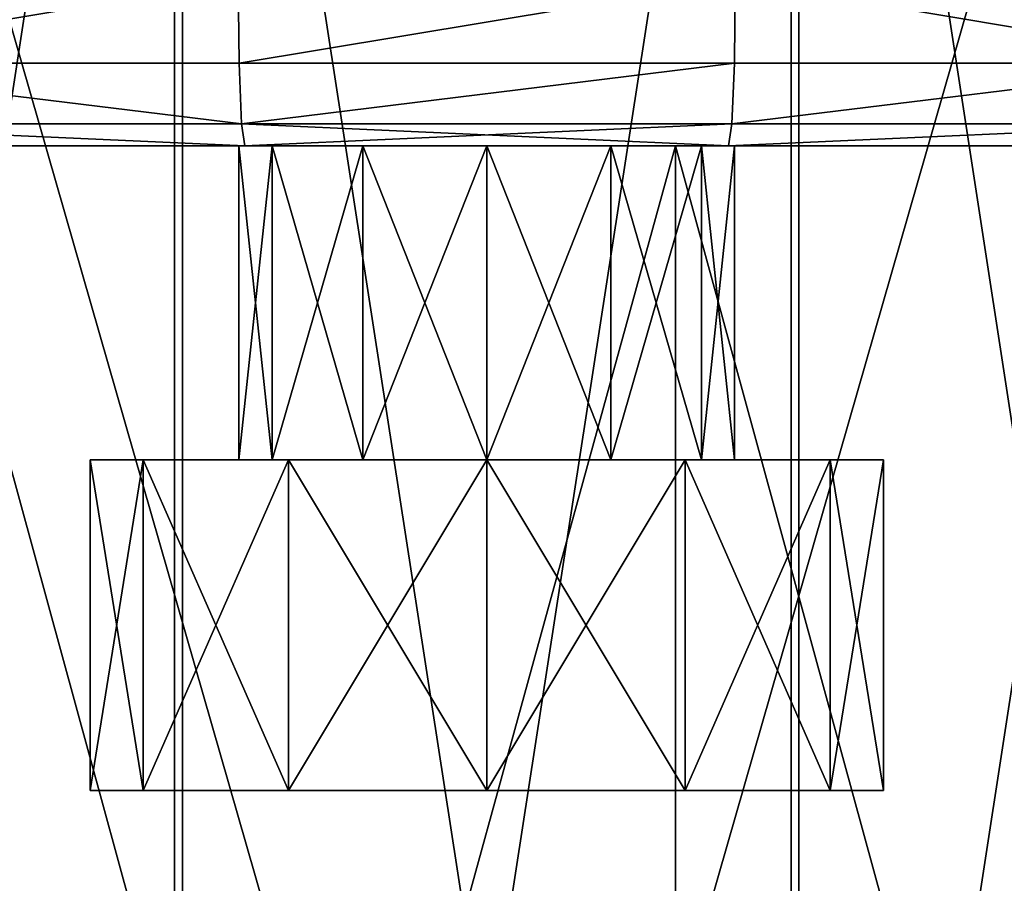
# Model space of a CAD drawing. Extents: x 2 to 502, y 1 to 119.
# Tile 51 of 76: x 306.67 to 312.63, y 20.73 to 25.95. Entities that reach past the tile are written whole.
import ezdxf

# ---------------------------------------------------------------- set-up
doc = ezdxf.new("R2010")
doc.units = 0
doc.header["$LTSCALE"] = 25.4
doc.layers.get('0').update_dxf_attribs({"color": 13, "linetype": 'CONTINUOUS'})

# ---------------------------------------------------------------- blocks, each defined once
blk = doc.blocks.new('SUNSET-A-7653_STL')
at = {"color": 250}
mesh = blk.add_polyface(dxfattribs=at)
corners = [(307.6115, 31.8892, 708.9554), (301.0609, 31.8892, 708.0996), (304.3185, 10.4892, 708.663)]
mesh.append_faces([[corners[k] for k in face] for face in [(0, 1, 2)]], dxfattribs={"color": 250})
mesh = blk.add_polyface(dxfattribs=at)
corners = [(307.6588, 31.8892, 707.9565), (301.2718, 9.4892, 707.1221), (301.2718, 31.8892, 707.1221), (307.6588, 9.4892, 707.9565)]
mesh.append_faces([[corners[k] for k in face] for face in [(0, 1, 2), (1, 0, 3)]], dxfattribs={"vtx0": -1, "color": 250})
mesh = blk.add_polyface(dxfattribs=at)
corners = [(307.6115, 31.8892, 708.9554), (304.3185, 10.4892, 708.663), (307.6115, 10.4892, 708.9554)]
mesh.append_faces([[corners[k] for k in face] for face in [(0, 1, 2)]], dxfattribs={"color": 250})
mesh = blk.add_polyface(dxfattribs=at)
corners = [(311.3885, 31.8892, 629.0446), (308.0825, 10.4892, 629.0251), (304.7863, 31.8892, 629.2787)]
mesh.append_faces([[corners[k] for k in face] for face in [(0, 1, 2)]], dxfattribs={"color": 250})
mesh = blk.add_polyface(dxfattribs=at)
corners = [(308.0825, 10.4892, 629.0251), (304.7863, 10.4892, 629.2787), (304.7863, 31.8892, 629.2787)]
mesh.append_faces([[corners[k] for k in face] for face in [(0, 1, 2)]], dxfattribs={"color": 250})
mesh = blk.add_polyface(dxfattribs=at)
corners = [(311.3412, 9.4892, 630.0435), (304.9041, 31.8892, 630.2717), (304.9041, 9.4892, 630.2717), (311.3412, 31.8892, 630.0435)]
mesh.append_faces([[corners[k] for k in face] for face in [(0, 1, 2), (1, 0, 3)]], dxfattribs={"vtx0": -1, "color": 250})
mesh = blk.add_polyface(dxfattribs=at)
corners = [(310.9175, 10.4892, 708.9749), (307.6115, 31.8892, 708.9554), (307.6115, 10.4892, 708.9554)]
mesh.append_faces([[corners[k] for k in face] for face in [(0, 1, 2)]], dxfattribs={"color": 250})
mesh = blk.add_polyface(dxfattribs=at)
corners = [(314.2137, 31.8892, 708.7213), (307.6115, 31.8892, 708.9554), (310.9175, 10.4892, 708.9749)]
mesh.append_faces([[corners[k] for k in face] for face in [(0, 1, 2)]], dxfattribs={"color": 250})
mesh = blk.add_polyface(dxfattribs=at)
corners = [(314.0959, 31.8892, 707.7283), (307.6588, 9.4892, 707.9565), (307.6588, 31.8892, 707.9565), (314.0959, 9.4892, 707.7283)]
mesh.append_faces([[corners[k] for k in face] for face in [(0, 1, 2), (1, 0, 3)]], dxfattribs={"vtx0": -1, "color": 250})
mesh = blk.add_polyface(dxfattribs=at)
corners = [(311.3885, 10.4892, 629.0446), (308.0825, 10.4892, 629.0251), (311.3885, 31.8892, 629.0446)]
mesh.append_faces([[corners[k] for k in face] for face in [(0, 1, 2)]], dxfattribs={"color": 250})
mesh = blk.add_polyface(dxfattribs=at)
corners = [(314.2137, 31.8892, 708.7213), (310.9175, 10.4892, 708.9749), (314.2137, 10.4892, 708.7213)]
mesh.append_faces([[corners[k] for k in face] for face in [(0, 1, 2)]], dxfattribs={"color": 250})
mesh = blk.add_polyface(dxfattribs=at)
corners = [(317.7282, 9.4892, 630.8779), (311.3412, 31.8892, 630.0435), (311.3412, 9.4892, 630.0435), (317.7282, 31.8892, 630.8779)]
mesh.append_faces([[corners[k] for k in face] for face in [(0, 1, 2), (1, 0, 3)]], dxfattribs={"vtx0": -1, "color": 250})
mesh = blk.add_polyface(dxfattribs=at)
corners = [(317.9391, 31.8892, 629.9004), (314.6815, 10.4892, 629.337), (311.3885, 31.8892, 629.0446)]
mesh.append_faces([[corners[k] for k in face] for face in [(0, 1, 2)]], dxfattribs={"color": 250})
mesh = blk.add_polyface(dxfattribs=at)
corners = [(314.6815, 10.4892, 629.337), (311.3885, 10.4892, 629.0446), (311.3885, 31.8892, 629.0446)]
mesh.append_faces([[corners[k] for k in face] for face in [(0, 1, 2)]], dxfattribs={"color": 250})
at = {"color": 0}
mesh = blk.add_polyface(dxfattribs=at)
corners = [(307.9961, 26.1892, 631.6803), (305.0141, 25.6892, 632.0553), (304.998, 26.1892, 631.9223), (308.0015, 25.6892, 631.8141)]
mesh.append_faces([[corners[k] for k in face] for face in [(0, 1, 2), (1, 0, 3)]], dxfattribs={"vtx0": -1, "color": 0})
mesh = blk.add_polyface(dxfattribs=at)
corners = [(305.0141, 25.6892, 705.9447), (307.9961, 26.1892, 706.3197), (304.998, 26.1892, 706.0777), (308.0015, 25.6892, 706.1859)]
mesh.append_faces([[corners[k] for k in face] for face in [(0, 1, 2), (1, 0, 3)]], dxfattribs={"vtx0": -1, "color": 0})
mesh = blk.add_polyface(dxfattribs=at)
corners = [(311.0039, 26.1892, 631.6803), (308.0015, 25.6892, 631.8141), (307.9961, 26.1892, 631.6803), (310.9985, 25.6892, 631.8141)]
mesh.append_faces([[corners[k] for k in face] for face in [(0, 1, 2), (1, 0, 3)]], dxfattribs={"vtx0": -1, "color": 0})
mesh = blk.add_polyface(dxfattribs=at)
corners = [(308.0015, 25.6892, 706.1859), (311.0039, 26.1892, 706.3197), (307.9961, 26.1892, 706.3197), (310.9985, 25.6892, 706.1859)]
mesh.append_faces([[corners[k] for k in face] for face in [(0, 1, 2), (1, 0, 3)]], dxfattribs={"vtx0": -1, "color": 0})
mesh = blk.add_polyface(dxfattribs=at)
corners = [(311.0039, 26.1892, 631.6803), (313.9859, 25.6892, 632.0553), (310.9985, 25.6892, 631.8141), (314.002, 26.1892, 631.9223)]
mesh.append_faces([[corners[k] for k in face] for face in [(0, 1, 2), (1, 0, 3)]], dxfattribs={"vtx0": -1, "color": 0})
mesh = blk.add_polyface(dxfattribs=at)
corners = [(313.9859, 25.6892, 705.9447), (311.0039, 26.1892, 706.3197), (310.9985, 25.6892, 706.1859), (314.002, 26.1892, 706.0777)]
mesh.append_faces([[corners[k] for k in face] for face in [(0, 1, 2), (1, 0, 3)]], dxfattribs={"vtx0": -1, "color": 0})
mesh = blk.add_polyface(dxfattribs=at)
corners = [(308.0162, 25.3231, 632.1799), (305.0141, 25.6892, 632.0553), (308.0015, 25.6892, 631.8141), (305.0582, 25.3231, 632.4187)]
mesh.append_faces([[corners[k] for k in face] for face in [(0, 1, 2), (1, 0, 3)]], dxfattribs={"vtx0": -1, "color": 0})
mesh = blk.add_polyface(dxfattribs=at)
corners = [(308.0162, 25.3231, 705.8201), (305.0141, 25.6892, 705.9447), (305.0582, 25.3231, 705.5813), (308.0015, 25.6892, 706.1859)]
mesh.append_faces([[corners[k] for k in face] for face in [(0, 1, 2), (1, 0, 3)]], dxfattribs={"vtx0": -1, "color": 0})
mesh = blk.add_polyface(dxfattribs=at)
corners = [(310.9985, 25.6892, 631.8141), (308.0162, 25.3231, 632.1799), (308.0015, 25.6892, 631.8141), (310.9838, 25.3231, 632.1799)]
mesh.append_faces([[corners[k] for k in face] for face in [(0, 1, 2), (1, 0, 3)]], dxfattribs={"vtx0": -1, "color": 0})
mesh = blk.add_polyface(dxfattribs=at)
corners = [(308.0162, 25.3231, 705.8201), (310.9985, 25.6892, 706.1859), (308.0015, 25.6892, 706.1859), (310.9838, 25.3231, 705.8201)]
mesh.append_faces([[corners[k] for k in face] for face in [(0, 1, 2), (1, 0, 3)]], dxfattribs={"vtx0": -1, "color": 0})
mesh = blk.add_polyface(dxfattribs=at)
corners = [(313.9859, 25.6892, 632.0553), (310.9838, 25.3231, 632.1799), (310.9985, 25.6892, 631.8141), (313.9418, 25.3231, 632.4187)]
mesh.append_faces([[corners[k] for k in face] for face in [(0, 1, 2), (1, 0, 3)]], dxfattribs={"vtx0": -1, "color": 0})
mesh = blk.add_polyface(dxfattribs=at)
corners = [(313.9859, 25.6892, 705.9447), (310.9838, 25.3231, 705.8201), (313.9418, 25.3231, 705.5813), (310.9985, 25.6892, 706.1859)]
mesh.append_faces([[corners[k] for k in face] for face in [(0, 1, 2), (1, 0, 3)]], dxfattribs={"vtx0": -1, "color": 0})
mesh = blk.add_polyface(dxfattribs=at)
corners = [(308.0363, 25.1892, 632.6795), (305.0582, 25.3231, 632.4187), (308.0162, 25.3231, 632.1799), (305.1185, 25.1892, 632.915)]
mesh.append_faces([[corners[k] for k in face] for face in [(0, 1, 2), (1, 0, 3)]], dxfattribs={"vtx0": -1, "color": 0})
mesh = blk.add_polyface(dxfattribs=at)
corners = [(308.0363, 25.1892, 705.3205), (305.0582, 25.3231, 705.5813), (305.1185, 25.1892, 705.085), (308.0162, 25.3231, 705.8201)]
mesh.append_faces([[corners[k] for k in face] for face in [(0, 1, 2), (1, 0, 3)]], dxfattribs={"vtx0": -1, "color": 0})
mesh = blk.add_polyface(dxfattribs=at)
corners = [(310.9637, 25.1892, 632.6795), (308.0162, 25.3231, 632.1799), (310.9838, 25.3231, 632.1799), (308.0363, 25.1892, 632.6795)]
mesh.append_faces([[corners[k] for k in face] for face in [(0, 1, 2), (1, 0, 3)]], dxfattribs={"vtx0": -1, "color": 0})
mesh = blk.add_polyface(dxfattribs=at)
corners = [(310.9838, 25.3231, 705.8201), (308.0363, 25.1892, 705.3205), (310.9637, 25.1892, 705.3205), (308.0162, 25.3231, 705.8201)]
mesh.append_faces([[corners[k] for k in face] for face in [(0, 1, 2), (1, 0, 3)]], dxfattribs={"vtx0": -1, "color": 0})
mesh = blk.add_polyface(dxfattribs=at)
corners = [(313.9418, 25.3231, 632.4187), (310.9637, 25.1892, 632.6795), (310.9838, 25.3231, 632.1799), (313.8815, 25.1892, 632.915)]
mesh.append_faces([[corners[k] for k in face] for face in [(0, 1, 2), (1, 0, 3)]], dxfattribs={"vtx0": -1, "color": 0})
mesh = blk.add_polyface(dxfattribs=at)
corners = [(313.9418, 25.3231, 705.5813), (310.9637, 25.1892, 705.3205), (313.8815, 25.1892, 705.085), (310.9838, 25.3231, 705.8201)]
mesh.append_faces([[corners[k] for k in face] for face in [(0, 1, 2), (1, 0, 3)]], dxfattribs={"vtx0": -1, "color": 0})
mesh = blk.add_polyface(dxfattribs=at)
corners = [(313.8815, 25.1892, 632.915), (308.0363, 25.1892, 632.6795), (310.9637, 25.1892, 632.6795), (305.1185, 25.1892, 632.915), (316.7709, 25.1892, 633.3846), (302.2291, 25.1892, 633.3846), (319.6132, 25.1892, 634.0851), (299.3868, 25.1892, 634.0851), (322.3899, 25.1892, 635.0121), (296.6101, 25.1892, 635.0121), (325.083, 25.1892, 636.1596), (293.917, 25.1892, 636.1596), (327.675, 25.1892, 637.52), (291.325, 25.1892, 637.52), (330.1491, 25.1892, 639.0845), (288.8508, 25.1892, 639.0845), (332.4894, 25.1892, 640.8431), (286.5106, 25.1892, 640.8431), (309.5, 25.1892, 641.15), (334.6805, 25.1892, 642.7843), (310.25, 25.1892, 641.351), (310.799, 25.1892, 641.9), (311, 25.1892, 642.65), (310.799, 25.1892, 643.4), (336.7084, 25.1892, 644.8955), (310.25, 25.1892, 643.949), (309.5, 25.1892, 644.15), (284.3195, 25.1892, 642.7843), (308.75, 25.1892, 641.351), (308.201, 25.1892, 641.9), (308, 25.1892, 642.65), (308.201, 25.1892, 643.4), (282.2916, 25.1892, 644.8955), (308.75, 25.1892, 643.949), (338.5598, 25.1892, 647.163), (280.4402, 25.1892, 647.163), (310.6423, 25.1892, 647.931), (340.2227, 25.1892, 649.5721), (315.1448, 25.1892, 648.6691), (319.3834, 25.1892, 650.3579), (341.6863, 25.1892, 652.1073), (323.1599, 25.1892, 652.9184), (342.9413, 25.1892, 654.752), (326.2975, 25.1892, 656.2308), (343.9793, 25.1892, 657.4891), (328.6498, 25.1892, 660.1403), (344.7937, 25.1892, 660.3009), (330.1067, 25.1892, 664.4641), (345.3793, 25.1892, 663.1691), (345.7321, 25.1892, 666.075), (330.6, 25.1892, 669), (345.85, 25.1892, 669), (345.7321, 25.1892, 671.925), (330.1067, 25.1892, 673.5359), (345.3793, 25.1892, 674.8309), (328.6498, 25.1892, 677.8597), (344.7937, 25.1892, 677.6991), (343.9793, 25.1892, 680.5109), (326.2975, 25.1892, 681.7692), (342.9413, 25.1892, 683.248), (323.1599, 25.1892, 685.0816), (341.6863, 25.1892, 685.8927), (319.3834, 25.1892, 687.6421), (340.2227, 25.1892, 688.4279), (315.1448, 25.1892, 689.3309), (338.5598, 25.1892, 690.837), (310.6423, 25.1892, 690.069), (278.7773, 25.1892, 649.5721), (306.0864, 25.1892, 648.178), (301.6901, 25.1892, 649.3986), (297.659, 25.1892, 651.5358), (277.3137, 25.1892, 652.1073), (294.1815, 25.1892, 654.4896), (276.0587, 25.1892, 654.752), (291.4203, 25.1892, 658.1218), (275.0207, 25.1892, 657.4891), (274.2063, 25.1892, 660.3009), (289.5045, 25.1892, 662.2628), (273.6207, 25.1892, 663.1691), (288.5237, 25.1892, 666.7187), (273.2679, 25.1892, 666.075), (273.15, 25.1892, 669), (288.4, 25.1892, 669), (288.5237, 25.1892, 671.2813), (273.2679, 25.1892, 671.925), (289.5045, 25.1892, 675.7372), (273.6207, 25.1892, 674.8309), (274.2063, 25.1892, 677.6991), (291.4203, 25.1892, 679.8782), (275.0207, 25.1892, 680.5109), (294.1815, 25.1892, 683.5104), (276.0587, 25.1892, 683.248), (277.3137, 25.1892, 685.8927), (297.659, 25.1892, 686.4642), (278.7773, 25.1892, 688.4279), (301.6901, 25.1892, 688.6014), (280.4402, 25.1892, 690.837), (306.0864, 25.1892, 689.822), (336.7084, 25.1892, 693.1045), (282.2916, 25.1892, 693.1045), (309.5, 25.1892, 693.85), (334.6805, 25.1892, 695.2157), (310.25, 25.1892, 694.051), (310.799, 25.1892, 694.6), (311, 25.1892, 695.35), (332.4894, 25.1892, 697.1569), (310.799, 25.1892, 696.1), (310.25, 25.1892, 696.649), (309.5, 25.1892, 696.85), (284.3195, 25.1892, 695.2157), (308.75, 25.1892, 694.051), (308.201, 25.1892, 694.6), (308, 25.1892, 695.35), (286.5106, 25.1892, 697.1569), (308.201, 25.1892, 696.1), (308.75, 25.1892, 696.649), (330.1491, 25.1892, 698.9155), (288.8508, 25.1892, 698.9155), (327.675, 25.1892, 700.48), (291.325, 25.1892, 700.48), (325.083, 25.1892, 701.8404), (293.917, 25.1892, 701.8404), (322.3899, 25.1892, 702.9879), (296.6101, 25.1892, 702.9879), (319.6132, 25.1892, 703.9149), (299.3868, 25.1892, 703.9149), (316.7709, 25.1892, 704.6154), (302.2291, 25.1892, 704.6154), (313.8815, 25.1892, 705.085), (305.1185, 25.1892, 705.085), (310.9637, 25.1892, 705.3205), (308.0363, 25.1892, 705.3205)]
mesh.append_faces([[corners[k] for k in face] for face in [(0, 1, 2), (129, 130, 131)]], dxfattribs={"vtx0": -1, "color": 0})
mesh.append_faces([[corners[k] for k in face] for face in [(1, 0, 3), (3, 4, 5), (5, 6, 7), (7, 8, 9), (9, 10, 11), (11, 12, 13), (13, 14, 15), (15, 16, 17), (18, 19, 20), (20, 19, 21), (21, 19, 22), (22, 19, 23), (23, 24, 25), (25, 24, 26), (27, 31, 32), (32, 34, 35), (36, 37, 38), (38, 37, 39), (39, 40, 41), (41, 42, 43), (43, 44, 45), (45, 46, 47), (47, 49, 50), (50, 52, 53), (53, 54, 55), (55, 57, 58), (58, 59, 60), (60, 61, 62), (62, 63, 64), (64, 65, 66), (67, 70, 71), (71, 72, 73), (73, 74, 75), (75, 74, 76), (76, 77, 78), (78, 79, 80), (80, 79, 81), (81, 83, 84), (84, 85, 86), (86, 85, 87), (87, 88, 89), (89, 90, 91), (91, 90, 92), (92, 93, 94), (94, 95, 96), (96, 98, 99), (100, 101, 102), (102, 101, 103), (103, 101, 104), (104, 105, 106), (106, 105, 107), (107, 105, 108), (109, 112, 113), (113, 116, 117), (117, 118, 119), (119, 120, 121), (121, 122, 123), (123, 124, 125), (125, 126, 127), (127, 128, 129)]], dxfattribs={"vtx0": -1, "vtx1": -1, "color": 0})
mesh.append_faces([[corners[k] for k in face] for face in [(17, 16, 18), (32, 26, 24), (35, 34, 36), (96, 66, 65), (99, 98, 100), (113, 108, 105)]], dxfattribs={"vtx0": -1, "vtx1": -1, "vtx2": -1, "color": 0})
mesh.append_faces([[corners[k] for k in face] for face in [(3, 0, 4), (5, 4, 6), (7, 6, 8), (9, 8, 10), (11, 10, 12), (13, 12, 14), (15, 14, 16), (18, 16, 19), (23, 19, 24), (18, 27, 17), (27, 18, 28), (27, 28, 29), (27, 29, 30), (27, 30, 31), (32, 31, 33), (32, 33, 26), (32, 24, 34), (36, 34, 37), (39, 37, 40), (41, 40, 42), (43, 42, 44), (45, 44, 46), (47, 46, 48), (47, 48, 49), (50, 49, 51), (50, 51, 52), (53, 52, 54), (55, 54, 56), (55, 56, 57), (58, 57, 59), (60, 59, 61), (62, 61, 63), (64, 63, 65), (36, 67, 35), (67, 36, 68), (67, 68, 69), (67, 69, 70), (71, 70, 72), (73, 72, 74), (76, 74, 77), (78, 77, 79), (81, 79, 82), (81, 82, 83), (84, 83, 85), (87, 85, 88), (89, 88, 90), (92, 90, 93), (94, 93, 95), (96, 95, 97), (96, 97, 66), (96, 65, 98), (100, 98, 101), (104, 101, 105), (100, 109, 99), (109, 100, 110), (109, 110, 111), (109, 111, 112), (113, 112, 114), (113, 114, 115), (113, 115, 108), (113, 105, 116), (117, 116, 118), (119, 118, 120), (121, 120, 122), (123, 122, 124), (125, 124, 126), (127, 126, 128), (129, 128, 130)]], dxfattribs={"vtx0": -1, "vtx2": -1, "color": 0})
mesh = blk.add_polyface(dxfattribs=at)
corners = [(310.6423, 25.1892, 690.069), (306.0864, 25.1892, 689.822), (308.3577, 16.8892, 690.069)]
mesh.append_faces([[corners[k] for k in face] for face in [(0, 1, 2)]], dxfattribs={"color": 0})
mesh = blk.add_polyface(dxfattribs=at)
corners = [(308.3577, 16.8892, 690.069), (306.0864, 25.1892, 689.822), (306.0864, 16.8892, 689.822)]
mesh.append_faces([[corners[k] for k in face] for face in [(0, 1, 2)]], dxfattribs={"color": 0})
mesh = blk.add_polyface(dxfattribs=at)
corners = [(310.6423, 25.1892, 647.931), (308.3577, 16.8892, 647.931), (306.0864, 25.1892, 648.178)]
mesh.append_faces([[corners[k] for k in face] for face in [(0, 1, 2)]], dxfattribs={"color": 0})
mesh = blk.add_polyface(dxfattribs=at)
corners = [(308.3577, 16.8892, 647.931), (306.0864, 16.8892, 648.178), (306.0864, 25.1892, 648.178)]
mesh.append_faces([[corners[k] for k in face] for face in [(0, 1, 2)]], dxfattribs={"color": 0})
mesh = blk.add_polyface(dxfattribs=at)
corners = [(308, 25.1892, 695.35), (308.201, 23.2892, 694.6), (308, 23.2892, 695.35), (308.201, 25.1892, 694.6)]
mesh.append_faces([[corners[k] for k in face] for face in [(0, 1, 2), (1, 0, 3)]], dxfattribs={"vtx0": -1, "color": 0})
mesh = blk.add_polyface(dxfattribs=at)
corners = [(308.201, 25.1892, 696.1), (308, 23.2892, 695.35), (308.201, 23.2892, 696.1), (308, 25.1892, 695.35)]
mesh.append_faces([[corners[k] for k in face] for face in [(0, 1, 2), (1, 0, 3)]], dxfattribs={"vtx0": -1, "color": 0})
mesh = blk.add_polyface(dxfattribs=at)
corners = [(308, 25.1892, 642.65), (308.201, 23.2892, 641.9), (308, 23.2892, 642.65), (308.201, 25.1892, 641.9)]
mesh.append_faces([[corners[k] for k in face] for face in [(0, 1, 2), (1, 0, 3)]], dxfattribs={"vtx0": -1, "color": 0})
mesh = blk.add_polyface(dxfattribs=at)
corners = [(308.201, 25.1892, 643.4), (308, 23.2892, 642.65), (308.201, 23.2892, 643.4), (308, 25.1892, 642.65)]
mesh.append_faces([[corners[k] for k in face] for face in [(0, 1, 2), (1, 0, 3)]], dxfattribs={"vtx0": -1, "color": 0})
mesh = blk.add_polyface(dxfattribs=at)
corners = [(308.75, 25.1892, 694.051), (308.201, 23.2892, 694.6), (308.201, 25.1892, 694.6), (308.75, 23.2892, 694.051)]
mesh.append_faces([[corners[k] for k in face] for face in [(0, 1, 2), (1, 0, 3)]], dxfattribs={"vtx0": -1, "color": 0})
mesh = blk.add_polyface(dxfattribs=at)
corners = [(308.75, 25.1892, 696.649), (308.201, 23.2892, 696.1), (308.75, 23.2892, 696.649), (308.201, 25.1892, 696.1)]
mesh.append_faces([[corners[k] for k in face] for face in [(0, 1, 2), (1, 0, 3)]], dxfattribs={"vtx0": -1, "color": 0})
mesh = blk.add_polyface(dxfattribs=at)
corners = [(308.201, 25.1892, 641.9), (308.75, 23.2892, 641.351), (308.201, 23.2892, 641.9), (308.75, 25.1892, 641.351)]
mesh.append_faces([[corners[k] for k in face] for face in [(0, 1, 2), (1, 0, 3)]], dxfattribs={"vtx0": -1, "color": 0})
mesh = blk.add_polyface(dxfattribs=at)
corners = [(308.75, 23.2892, 643.949), (308.201, 25.1892, 643.4), (308.201, 23.2892, 643.4), (308.75, 25.1892, 643.949)]
mesh.append_faces([[corners[k] for k in face] for face in [(0, 1, 2), (1, 0, 3)]], dxfattribs={"vtx0": -1, "color": 0})
mesh = blk.add_polyface(dxfattribs=at)
corners = [(310.6423, 25.1892, 690.069), (308.3577, 16.8892, 690.069), (310.6423, 16.8892, 690.069)]
mesh.append_faces([[corners[k] for k in face] for face in [(0, 1, 2)]], dxfattribs={"color": 0})
mesh = blk.add_polyface(dxfattribs=at)
corners = [(310.6423, 16.8892, 647.931), (308.3577, 16.8892, 647.931), (310.6423, 25.1892, 647.931)]
mesh.append_faces([[corners[k] for k in face] for face in [(0, 1, 2)]], dxfattribs={"color": 0})
mesh = blk.add_polyface(dxfattribs=at)
corners = [(309.5, 25.1892, 693.85), (308.75, 23.2892, 694.051), (308.75, 25.1892, 694.051), (309.5, 23.2892, 693.85)]
mesh.append_faces([[corners[k] for k in face] for face in [(0, 1, 2), (1, 0, 3)]], dxfattribs={"vtx0": -1, "color": 0})
mesh = blk.add_polyface(dxfattribs=at)
corners = [(309.5, 23.2892, 696.85), (308.75, 25.1892, 696.649), (308.75, 23.2892, 696.649), (309.5, 25.1892, 696.85)]
mesh.append_faces([[corners[k] for k in face] for face in [(0, 1, 2), (1, 0, 3)]], dxfattribs={"vtx0": -1, "color": 0})
mesh = blk.add_polyface(dxfattribs=at)
corners = [(309.5, 25.1892, 641.15), (308.75, 23.2892, 641.351), (308.75, 25.1892, 641.351), (309.5, 23.2892, 641.15)]
mesh.append_faces([[corners[k] for k in face] for face in [(0, 1, 2), (1, 0, 3)]], dxfattribs={"vtx0": -1, "color": 0})
mesh = blk.add_polyface(dxfattribs=at)
corners = [(309.5, 23.2892, 644.15), (308.75, 25.1892, 643.949), (308.75, 23.2892, 643.949), (309.5, 25.1892, 644.15)]
mesh.append_faces([[corners[k] for k in face] for face in [(0, 1, 2), (1, 0, 3)]], dxfattribs={"vtx0": -1, "color": 0})
mesh = blk.add_polyface(dxfattribs=at)
corners = [(310.25, 25.1892, 694.051), (309.5, 23.2892, 693.85), (309.5, 25.1892, 693.85), (310.25, 23.2892, 694.051)]
mesh.append_faces([[corners[k] for k in face] for face in [(0, 1, 2), (1, 0, 3)]], dxfattribs={"vtx0": -1, "color": 0})
mesh = blk.add_polyface(dxfattribs=at)
corners = [(310.25, 23.2892, 696.649), (309.5, 25.1892, 696.85), (309.5, 23.2892, 696.85), (310.25, 25.1892, 696.649)]
mesh.append_faces([[corners[k] for k in face] for face in [(0, 1, 2), (1, 0, 3)]], dxfattribs={"vtx0": -1, "color": 0})
mesh = blk.add_polyface(dxfattribs=at)
corners = [(310.25, 25.1892, 641.351), (309.5, 23.2892, 641.15), (309.5, 25.1892, 641.15), (310.25, 23.2892, 641.351)]
mesh.append_faces([[corners[k] for k in face] for face in [(0, 1, 2), (1, 0, 3)]], dxfattribs={"vtx0": -1, "color": 0})
mesh = blk.add_polyface(dxfattribs=at)
corners = [(310.25, 23.2892, 643.949), (309.5, 25.1892, 644.15), (309.5, 23.2892, 644.15), (310.25, 25.1892, 643.949)]
mesh.append_faces([[corners[k] for k in face] for face in [(0, 1, 2), (1, 0, 3)]], dxfattribs={"vtx0": -1, "color": 0})
mesh = blk.add_polyface(dxfattribs=at)
corners = [(310.799, 25.1892, 694.6), (310.25, 23.2892, 694.051), (310.25, 25.1892, 694.051), (310.799, 23.2892, 694.6)]
mesh.append_faces([[corners[k] for k in face] for face in [(0, 1, 2), (1, 0, 3)]], dxfattribs={"vtx0": -1, "color": 0})
mesh = blk.add_polyface(dxfattribs=at)
corners = [(310.799, 25.1892, 696.1), (310.25, 23.2892, 696.649), (310.799, 23.2892, 696.1), (310.25, 25.1892, 696.649)]
mesh.append_faces([[corners[k] for k in face] for face in [(0, 1, 2), (1, 0, 3)]], dxfattribs={"vtx0": -1, "color": 0})
mesh = blk.add_polyface(dxfattribs=at)
corners = [(310.25, 25.1892, 641.351), (310.799, 23.2892, 641.9), (310.25, 23.2892, 641.351), (310.799, 25.1892, 641.9)]
mesh.append_faces([[corners[k] for k in face] for face in [(0, 1, 2), (1, 0, 3)]], dxfattribs={"vtx0": -1, "color": 0})
mesh = blk.add_polyface(dxfattribs=at)
corners = [(310.799, 23.2892, 643.4), (310.25, 25.1892, 643.949), (310.25, 23.2892, 643.949), (310.799, 25.1892, 643.4)]
mesh.append_faces([[corners[k] for k in face] for face in [(0, 1, 2), (1, 0, 3)]], dxfattribs={"vtx0": -1, "color": 0})
mesh = blk.add_polyface(dxfattribs=at)
corners = [(315.1448, 25.1892, 689.3309), (310.6423, 25.1892, 690.069), (312.9136, 16.8892, 689.822)]
mesh.append_faces([[corners[k] for k in face] for face in [(0, 1, 2)]], dxfattribs={"color": 0})
mesh = blk.add_polyface(dxfattribs=at)
corners = [(312.9136, 16.8892, 689.822), (310.6423, 25.1892, 690.069), (310.6423, 16.8892, 690.069)]
mesh.append_faces([[corners[k] for k in face] for face in [(0, 1, 2)]], dxfattribs={"color": 0})
mesh = blk.add_polyface(dxfattribs=at)
corners = [(315.1448, 25.1892, 648.6691), (312.9136, 16.8892, 648.178), (310.6423, 25.1892, 647.931)]
mesh.append_faces([[corners[k] for k in face] for face in [(0, 1, 2)]], dxfattribs={"color": 0})
mesh = blk.add_polyface(dxfattribs=at)
corners = [(312.9136, 16.8892, 648.178), (310.6423, 16.8892, 647.931), (310.6423, 25.1892, 647.931)]
mesh.append_faces([[corners[k] for k in face] for face in [(0, 1, 2)]], dxfattribs={"color": 0})
mesh = blk.add_polyface(dxfattribs=at)
corners = [(310.799, 25.1892, 694.6), (311, 23.2892, 695.35), (310.799, 23.2892, 694.6), (311, 25.1892, 695.35)]
mesh.append_faces([[corners[k] for k in face] for face in [(0, 1, 2), (1, 0, 3)]], dxfattribs={"vtx0": -1, "color": 0})
mesh = blk.add_polyface(dxfattribs=at)
corners = [(311, 25.1892, 695.35), (310.799, 23.2892, 696.1), (311, 23.2892, 695.35), (310.799, 25.1892, 696.1)]
mesh.append_faces([[corners[k] for k in face] for face in [(0, 1, 2), (1, 0, 3)]], dxfattribs={"vtx0": -1, "color": 0})
mesh = blk.add_polyface(dxfattribs=at)
corners = [(310.799, 25.1892, 641.9), (311, 23.2892, 642.65), (310.799, 23.2892, 641.9), (311, 25.1892, 642.65)]
mesh.append_faces([[corners[k] for k in face] for face in [(0, 1, 2), (1, 0, 3)]], dxfattribs={"vtx0": -1, "color": 0})
mesh = blk.add_polyface(dxfattribs=at)
corners = [(311, 25.1892, 642.65), (310.799, 23.2892, 643.4), (311, 23.2892, 642.65), (310.799, 25.1892, 643.4)]
mesh.append_faces([[corners[k] for k in face] for face in [(0, 1, 2), (1, 0, 3)]], dxfattribs={"vtx0": -1, "color": 0})
mesh = blk.add_polyface(dxfattribs=at)
corners = [(307.1, 23.2892, 642.65), (307.4215, 21.2892, 641.45), (307.1, 21.2892, 642.65), (307.4215, 23.2892, 641.45)]
mesh.append_faces([[corners[k] for k in face] for face in [(0, 1, 2), (1, 0, 3)]], dxfattribs={"vtx0": -1, "color": 0})
mesh = blk.add_polyface(dxfattribs=at)
corners = [(307.4215, 23.2892, 643.85), (307.1, 21.2892, 642.65), (307.4215, 21.2892, 643.85), (307.1, 23.2892, 642.65)]
mesh.append_faces([[corners[k] for k in face] for face in [(0, 1, 2), (1, 0, 3)]], dxfattribs={"vtx0": -1, "color": 0})
mesh = blk.add_polyface(dxfattribs=at)
corners = [(308.3, 23.2892, 640.5715), (310.7, 23.2892, 640.5715), (309.5, 23.2892, 640.25), (307.4215, 23.2892, 641.45), (309.5, 23.2892, 641.15), (308.75, 23.2892, 641.351), (308.201, 23.2892, 641.9), (307.1, 23.2892, 642.65), (308, 23.2892, 642.65), (307.4215, 23.2892, 643.85), (308.201, 23.2892, 643.4), (308.75, 23.2892, 643.949), (308.3, 23.2892, 644.7285), (309.5, 23.2892, 644.15), (311.5785, 23.2892, 641.45), (310.25, 23.2892, 641.351), (310.799, 23.2892, 641.9), (311.9, 23.2892, 642.65), (311, 23.2892, 642.65), (310.799, 23.2892, 643.4), (311.5785, 23.2892, 643.85), (310.25, 23.2892, 643.949), (310.7, 23.2892, 644.7285), (309.5, 23.2892, 645.05)]
mesh.append_faces([[corners[k] for k in face] for face in [(0, 1, 2), (22, 12, 23)]], dxfattribs={"vtx0": -1, "color": 0})
mesh.append_faces([[corners[k] for k in face] for face in [(4, 3, 5), (5, 3, 6), (6, 7, 8), (8, 9, 10), (10, 9, 11), (11, 12, 13), (14, 16, 17), (17, 19, 20), (20, 21, 22)]], dxfattribs={"vtx0": -1, "vtx1": -1, "color": 0})
mesh.append_faces([[corners[k] for k in face] for face in [(1, 3, 4), (22, 13, 12)]], dxfattribs={"vtx0": -1, "vtx1": -1, "vtx2": -1, "color": 0})
mesh.append_faces([[corners[k] for k in face] for face in [(1, 0, 3), (6, 3, 7), (8, 7, 9), (11, 9, 12), (4, 14, 1), (14, 4, 15), (14, 15, 16), (17, 16, 18), (17, 18, 19), (20, 19, 21), (22, 21, 13)]], dxfattribs={"vtx0": -1, "vtx2": -1, "color": 0})
mesh = blk.add_polyface(dxfattribs=at)
corners = [(307.1, 23.2892, 695.35), (307.4215, 21.2892, 694.15), (307.1, 21.2892, 695.35), (307.4215, 23.2892, 694.15)]
mesh.append_faces([[corners[k] for k in face] for face in [(0, 1, 2), (1, 0, 3)]], dxfattribs={"vtx0": -1, "color": 0})
mesh = blk.add_polyface(dxfattribs=at)
corners = [(307.4215, 23.2892, 696.55), (307.1, 21.2892, 695.35), (307.4215, 21.2892, 696.55), (307.1, 23.2892, 695.35)]
mesh.append_faces([[corners[k] for k in face] for face in [(0, 1, 2), (1, 0, 3)]], dxfattribs={"vtx0": -1, "color": 0})
mesh = blk.add_polyface(dxfattribs=at)
corners = [(308.3, 23.2892, 693.2715), (310.7, 23.2892, 693.2715), (309.5, 23.2892, 692.95), (307.4215, 23.2892, 694.15), (309.5, 23.2892, 693.85), (308.75, 23.2892, 694.051), (308.201, 23.2892, 694.6), (307.1, 23.2892, 695.35), (308, 23.2892, 695.35), (307.4215, 23.2892, 696.55), (308.201, 23.2892, 696.1), (308.75, 23.2892, 696.649), (308.3, 23.2892, 697.4285), (309.5, 23.2892, 696.85), (311.5785, 23.2892, 694.15), (310.25, 23.2892, 694.051), (310.799, 23.2892, 694.6), (311.9, 23.2892, 695.35), (311, 23.2892, 695.35), (310.799, 23.2892, 696.1), (311.5785, 23.2892, 696.55), (310.25, 23.2892, 696.649), (310.7, 23.2892, 697.4285), (309.5, 23.2892, 697.75)]
mesh.append_faces([[corners[k] for k in face] for face in [(0, 1, 2), (22, 12, 23)]], dxfattribs={"vtx0": -1, "color": 0})
mesh.append_faces([[corners[k] for k in face] for face in [(4, 3, 5), (5, 3, 6), (6, 7, 8), (8, 9, 10), (10, 9, 11), (11, 12, 13), (14, 16, 17), (17, 19, 20), (20, 21, 22)]], dxfattribs={"vtx0": -1, "vtx1": -1, "color": 0})
mesh.append_faces([[corners[k] for k in face] for face in [(1, 3, 4), (22, 13, 12)]], dxfattribs={"vtx0": -1, "vtx1": -1, "vtx2": -1, "color": 0})
mesh.append_faces([[corners[k] for k in face] for face in [(1, 0, 3), (6, 3, 7), (8, 7, 9), (11, 9, 12), (4, 14, 1), (14, 4, 15), (14, 15, 16), (17, 16, 18), (17, 18, 19), (20, 19, 21), (22, 21, 13)]], dxfattribs={"vtx0": -1, "vtx2": -1, "color": 0})
mesh = blk.add_polyface(dxfattribs=at)
corners = [(307.4215, 23.2892, 641.45), (308.3, 21.2892, 640.5715), (307.4215, 21.2892, 641.45), (308.3, 23.2892, 640.5715)]
mesh.append_faces([[corners[k] for k in face] for face in [(0, 1, 2), (1, 0, 3)]], dxfattribs={"vtx0": -1, "color": 0})
mesh = blk.add_polyface(dxfattribs=at)
corners = [(308.3, 23.2892, 644.7285), (307.4215, 21.2892, 643.85), (308.3, 21.2892, 644.7285), (307.4215, 23.2892, 643.85)]
mesh.append_faces([[corners[k] for k in face] for face in [(0, 1, 2), (1, 0, 3)]], dxfattribs={"vtx0": -1, "color": 0})
mesh = blk.add_polyface(dxfattribs=at)
corners = [(307.4215, 23.2892, 694.15), (308.3, 21.2892, 693.2715), (307.4215, 21.2892, 694.15), (308.3, 23.2892, 693.2715)]
mesh.append_faces([[corners[k] for k in face] for face in [(0, 1, 2), (1, 0, 3)]], dxfattribs={"vtx0": -1, "color": 0})
mesh = blk.add_polyface(dxfattribs=at)
corners = [(308.3, 23.2892, 697.4285), (307.4215, 21.2892, 696.55), (308.3, 21.2892, 697.4285), (307.4215, 23.2892, 696.55)]
mesh.append_faces([[corners[k] for k in face] for face in [(0, 1, 2), (1, 0, 3)]], dxfattribs={"vtx0": -1, "color": 0})
mesh = blk.add_polyface(dxfattribs=at)
corners = [(309.5, 23.2892, 640.25), (308.3, 21.2892, 640.5715), (308.3, 23.2892, 640.5715), (309.5, 21.2892, 640.25)]
mesh.append_faces([[corners[k] for k in face] for face in [(0, 1, 2), (1, 0, 3)]], dxfattribs={"vtx0": -1, "color": 0})
mesh = blk.add_polyface(dxfattribs=at)
corners = [(309.5, 21.2892, 645.05), (308.3, 23.2892, 644.7285), (308.3, 21.2892, 644.7285), (309.5, 23.2892, 645.05)]
mesh.append_faces([[corners[k] for k in face] for face in [(0, 1, 2), (1, 0, 3)]], dxfattribs={"vtx0": -1, "color": 0})
mesh = blk.add_polyface(dxfattribs=at)
corners = [(309.5, 23.2892, 692.95), (308.3, 21.2892, 693.2715), (308.3, 23.2892, 693.2715), (309.5, 21.2892, 692.95)]
mesh.append_faces([[corners[k] for k in face] for face in [(0, 1, 2), (1, 0, 3)]], dxfattribs={"vtx0": -1, "color": 0})
mesh = blk.add_polyface(dxfattribs=at)
corners = [(309.5, 21.2892, 697.75), (308.3, 23.2892, 697.4285), (308.3, 21.2892, 697.4285), (309.5, 23.2892, 697.75)]
mesh.append_faces([[corners[k] for k in face] for face in [(0, 1, 2), (1, 0, 3)]], dxfattribs={"vtx0": -1, "color": 0})
mesh = blk.add_polyface(dxfattribs=at)
corners = [(310.7, 23.2892, 640.5715), (309.5, 21.2892, 640.25), (309.5, 23.2892, 640.25), (310.7, 21.2892, 640.5715)]
mesh.append_faces([[corners[k] for k in face] for face in [(0, 1, 2), (1, 0, 3)]], dxfattribs={"vtx0": -1, "color": 0})
mesh = blk.add_polyface(dxfattribs=at)
corners = [(310.7, 21.2892, 644.7285), (309.5, 23.2892, 645.05), (309.5, 21.2892, 645.05), (310.7, 23.2892, 644.7285)]
mesh.append_faces([[corners[k] for k in face] for face in [(0, 1, 2), (1, 0, 3)]], dxfattribs={"vtx0": -1, "color": 0})
mesh = blk.add_polyface(dxfattribs=at)
corners = [(310.7, 23.2892, 693.2715), (309.5, 21.2892, 692.95), (309.5, 23.2892, 692.95), (310.7, 21.2892, 693.2715)]
mesh.append_faces([[corners[k] for k in face] for face in [(0, 1, 2), (1, 0, 3)]], dxfattribs={"vtx0": -1, "color": 0})
mesh = blk.add_polyface(dxfattribs=at)
corners = [(310.7, 21.2892, 697.4285), (309.5, 23.2892, 697.75), (309.5, 21.2892, 697.75), (310.7, 23.2892, 697.4285)]
mesh.append_faces([[corners[k] for k in face] for face in [(0, 1, 2), (1, 0, 3)]], dxfattribs={"vtx0": -1, "color": 0})
mesh = blk.add_polyface(dxfattribs=at)
corners = [(310.7, 23.2892, 640.5715), (311.5785, 21.2892, 641.45), (310.7, 21.2892, 640.5715), (311.5785, 23.2892, 641.45)]
mesh.append_faces([[corners[k] for k in face] for face in [(0, 1, 2), (1, 0, 3)]], dxfattribs={"vtx0": -1, "color": 0})
mesh = blk.add_polyface(dxfattribs=at)
corners = [(311.5785, 23.2892, 643.85), (310.7, 21.2892, 644.7285), (311.5785, 21.2892, 643.85), (310.7, 23.2892, 644.7285)]
mesh.append_faces([[corners[k] for k in face] for face in [(0, 1, 2), (1, 0, 3)]], dxfattribs={"vtx0": -1, "color": 0})
mesh = blk.add_polyface(dxfattribs=at)
corners = [(310.7, 23.2892, 693.2715), (311.5785, 21.2892, 694.15), (310.7, 21.2892, 693.2715), (311.5785, 23.2892, 694.15)]
mesh.append_faces([[corners[k] for k in face] for face in [(0, 1, 2), (1, 0, 3)]], dxfattribs={"vtx0": -1, "color": 0})
mesh = blk.add_polyface(dxfattribs=at)
corners = [(311.5785, 23.2892, 696.55), (310.7, 21.2892, 697.4285), (311.5785, 21.2892, 696.55), (310.7, 23.2892, 697.4285)]
mesh.append_faces([[corners[k] for k in face] for face in [(0, 1, 2), (1, 0, 3)]], dxfattribs={"vtx0": -1, "color": 0})
mesh = blk.add_polyface(dxfattribs=at)
corners = [(311.5785, 23.2892, 641.45), (311.9, 21.2892, 642.65), (311.5785, 21.2892, 641.45), (311.9, 23.2892, 642.65)]
mesh.append_faces([[corners[k] for k in face] for face in [(0, 1, 2), (1, 0, 3)]], dxfattribs={"vtx0": -1, "color": 0})
mesh = blk.add_polyface(dxfattribs=at)
corners = [(311.9, 23.2892, 642.65), (311.5785, 21.2892, 643.85), (311.9, 21.2892, 642.65), (311.5785, 23.2892, 643.85)]
mesh.append_faces([[corners[k] for k in face] for face in [(0, 1, 2), (1, 0, 3)]], dxfattribs={"vtx0": -1, "color": 0})
mesh = blk.add_polyface(dxfattribs=at)
corners = [(311.5785, 23.2892, 694.15), (311.9, 21.2892, 695.35), (311.5785, 21.2892, 694.15), (311.9, 23.2892, 695.35)]
mesh.append_faces([[corners[k] for k in face] for face in [(0, 1, 2), (1, 0, 3)]], dxfattribs={"vtx0": -1, "color": 0})
mesh = blk.add_polyface(dxfattribs=at)
corners = [(311.9, 23.2892, 695.35), (311.5785, 21.2892, 696.55), (311.9, 21.2892, 695.35), (311.5785, 23.2892, 696.55)]
mesh.append_faces([[corners[k] for k in face] for face in [(0, 1, 2), (1, 0, 3)]], dxfattribs={"vtx0": -1, "color": 0})
mesh = blk.add_polyface(dxfattribs=at)
corners = [(310.7, 21.2892, 640.5715), (308.3, 21.2892, 640.5715), (309.5, 21.2892, 640.25), (311.5785, 21.2892, 641.45), (307.4215, 21.2892, 641.45), (311.9, 21.2892, 642.65), (307.1, 21.2892, 642.65), (311.5785, 21.2892, 643.85), (307.4215, 21.2892, 643.85), (310.7, 21.2892, 644.7285), (308.3, 21.2892, 644.7285), (309.5, 21.2892, 645.05)]
mesh.append_faces([[corners[k] for k in face] for face in [(0, 1, 2), (10, 9, 11)]], dxfattribs={"vtx0": -1, "color": 0})
mesh.append_faces([[corners[k] for k in face] for face in [(1, 3, 4), (4, 5, 6), (6, 7, 8), (8, 9, 10)]], dxfattribs={"vtx0": -1, "vtx1": -1, "color": 0})
mesh.append_faces([[corners[k] for k in face] for face in [(1, 0, 3), (4, 3, 5), (6, 5, 7), (8, 7, 9)]], dxfattribs={"vtx0": -1, "vtx2": -1, "color": 0})
mesh = blk.add_polyface(dxfattribs=at)
corners = [(310.7, 21.2892, 693.2715), (308.3, 21.2892, 693.2715), (309.5, 21.2892, 692.95), (311.5785, 21.2892, 694.15), (307.4215, 21.2892, 694.15), (311.9, 21.2892, 695.35), (307.1, 21.2892, 695.35), (311.5785, 21.2892, 696.55), (307.4215, 21.2892, 696.55), (310.7, 21.2892, 697.4285), (308.3, 21.2892, 697.4285), (309.5, 21.2892, 697.75)]
mesh.append_faces([[corners[k] for k in face] for face in [(0, 1, 2), (10, 9, 11)]], dxfattribs={"vtx0": -1, "color": 0})
mesh.append_faces([[corners[k] for k in face] for face in [(1, 3, 4), (4, 5, 6), (6, 7, 8), (8, 9, 10)]], dxfattribs={"vtx0": -1, "vtx1": -1, "color": 0})
mesh.append_faces([[corners[k] for k in face] for face in [(1, 0, 3), (4, 3, 5), (6, 5, 7), (8, 7, 9)]], dxfattribs={"vtx0": -1, "vtx2": -1, "color": 0})

msp = doc.modelspace()

# ---------------------------------------------------------------- block references
at = {"color": 0}
msp.add_blockref('SUNSET-A-7653_STL', (0, 0), dxfattribs=at)

doc.saveas('drawing.dxf')
